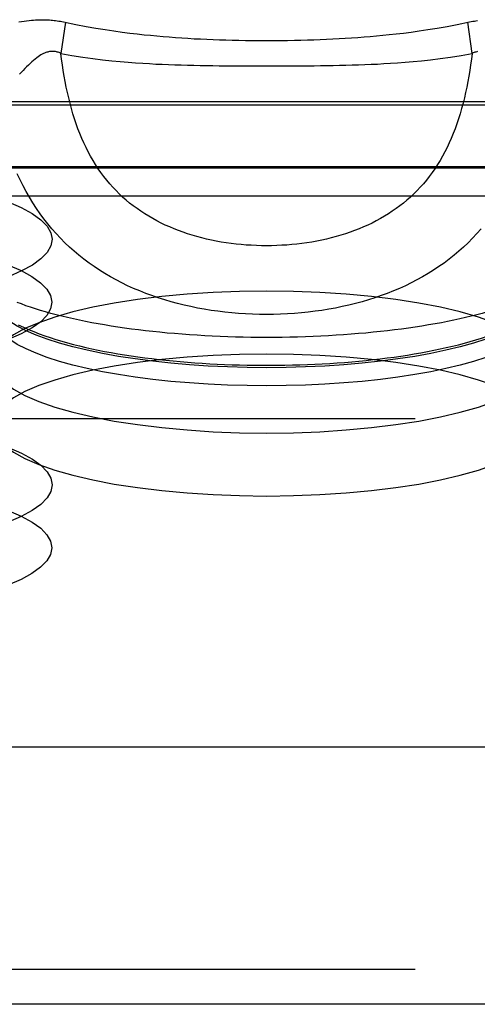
# Model space of a CAD drawing. Header units: inches. Extents: x 0 to 200, y 0 to 129.
# Tile 34 of 99: x 53.107 to 53.838, y 75.248 to 76.819. Entities that reach past the tile are written whole.
import ezdxf

# ---------------------------------------------------------------- set-up
doc = ezdxf.new("R2010")
doc.units = ezdxf.units.IN
doc.header["$LTSCALE"] = 11
doc.header["$MEASUREMENT"] = 0
doc.linetypes.add('HIDDEN', pattern=[0.2, 0.1, -0.1])
doc.layers.get('0').update_dxf_attribs({"linetype": 'CONTINUOUS'})
doc.layers.add('DEFAULT_2', color=8, linetype='HIDDEN')

msp = doc.modelspace()

# ---------------------------------------------------------------- linework, layer by layer
at = {"color": 7, "linetype": 'Continuous'}
for p, q in [((53.1798, 76.8148), (53.1727, 76.765)), ((53.8295, 76.765), (53.8224, 76.8148)), ((53.4461, 76.7453), (53.4673, 76.7452)), ((53.4673, 76.7452), (53.4896, 76.7452)), ((53.4896, 76.7452), (53.5127, 76.7452)), ((53.5127, 76.7452), (53.5349, 76.7452)), ((53.5349, 76.7452), (53.5562, 76.7453)), ((53.5562, 76.7453), (53.5769, 76.7455)), ((53.1242, 76.3601), (53.1168, 76.3626)), ((77.5951, 75.248), (51.7511, 75.248))]:
    msp.add_line(p, q, dxfattribs=at)
for points in [[(53.1054, 76.8153), (53.1098, 76.8161), (53.114, 76.8167), (53.118, 76.8173), (53.1219, 76.8177), (53.1255, 76.8181), (53.129, 76.8184), (53.1323, 76.8186), (53.1354, 76.8188), (53.1384, 76.8189), (53.1413, 76.8189), (53.1441, 76.8189), (53.1468, 76.8188), (53.1494, 76.8188), (53.1519, 76.8186), (53.1545, 76.8185), (53.1569, 76.8183), (53.1594, 76.8181), (53.1619, 76.8178), (53.1643, 76.8175), (53.1668, 76.8172), (53.1693, 76.8168), (53.1718, 76.8164), (53.1744, 76.8159), (53.1771, 76.8154), (53.1967, 76.8113)], [(53.8251, 76.8154), (53.8277, 76.8159), (53.8303, 76.8164), (53.8329, 76.8168), (53.8354, 76.8172), (53.8378, 76.8175)], [(53.1967, 76.8113), (53.2129, 76.8082), (53.2285, 76.8055), (53.2434, 76.8031), (53.2574, 76.801), (53.2705, 76.7992), (53.2828, 76.7976), (53.2945, 76.7962), (53.3054, 76.795), (53.3159, 76.794), (53.326, 76.793), (53.3359, 76.7921), (53.3458, 76.7913), (53.3557, 76.7906), (53.3656, 76.7899), (53.3756, 76.7892), (53.3856, 76.7886), (53.3957, 76.7881), (53.4057, 76.7876), (53.4157, 76.7872), (53.4258, 76.7868), (53.436, 76.7865), (53.4463, 76.7862), (53.4568, 76.786), (53.4675, 76.7858), (53.4784, 76.7857), (53.4896, 76.7856), (53.5011, 76.7856)], [(53.5011, 76.7856), (53.5126, 76.7856), (53.5239, 76.7857), (53.5348, 76.7858), (53.5455, 76.786), (53.556, 76.7862), (53.5664, 76.7865), (53.5766, 76.7869), (53.5867, 76.7872), (53.5967, 76.7877), (53.6068, 76.7881), (53.6168, 76.7887), (53.6268, 76.7892), (53.6369, 76.7899), (53.6468, 76.7906), (53.6567, 76.7913), (53.6666, 76.7921), (53.6765, 76.793), (53.6866, 76.794), (53.6971, 76.7951), (53.708, 76.7963), (53.7196, 76.7976), (53.7319, 76.7992), (53.7449, 76.801), (53.7588, 76.8031), (53.7737, 76.8055), (53.7893, 76.8082), (53.8055, 76.8113), (53.8251, 76.8154)], [(53.1727, 76.765), (53.1712, 76.7658), (53.1698, 76.7664), (53.1684, 76.7669), (53.167, 76.7673), (53.1656, 76.7677), (53.1643, 76.768), (53.1629, 76.7682), (53.1616, 76.7684), (53.1602, 76.7684), (53.1589, 76.7684), (53.1575, 76.7684), (53.1561, 76.7682), (53.1546, 76.768), (53.1531, 76.7677), (53.1516, 76.7673), (53.15, 76.7669), (53.1484, 76.7663), (53.1466, 76.7656), (53.1448, 76.7647), (53.1429, 76.7637), (53.1408, 76.7626), (53.1387, 76.7612), (53.1364, 76.7597), (53.1341, 76.758), (53.1316, 76.7561), (53.129, 76.754), (53.1263, 76.7516), (53.1235, 76.7491), (53.1207, 76.7465), (53.1179, 76.7437), (53.1151, 76.7409), (53.1123, 76.7379), (53.1096, 76.735), (53.1068, 76.732)], [(53.8295, 76.765), (53.8283, 76.756), (53.827, 76.7469), (53.8257, 76.7379), (53.8242, 76.729), (53.8226, 76.7201), (53.8208, 76.7113), (53.819, 76.7026), (53.817, 76.694), (53.8149, 76.6855), (53.8126, 76.6771), (53.8102, 76.6689), (53.8077, 76.6607), (53.805, 76.6527), (53.8021, 76.6449), (53.7992, 76.6372), (53.796, 76.6296), (53.7927, 76.6222), (53.7893, 76.6149), (53.7857, 76.6079), (53.782, 76.6009), (53.7781, 76.5942), (53.774, 76.5876), (53.7698, 76.5812), (53.7655, 76.575), (53.761, 76.5689), (53.7563, 76.563), (53.7515, 76.5572), (53.7466, 76.5517), (53.7415, 76.5463), (53.7362, 76.5411), (53.7309, 76.536), (53.7253, 76.5311), (53.7197, 76.5264), (53.7139, 76.5218), (53.7079, 76.5174), (53.7018, 76.5132), (53.6956, 76.5092), (53.6893, 76.5053), (53.6828, 76.5015), (53.6762, 76.4979), (53.6695, 76.4945), (53.6627, 76.4913), (53.6558, 76.4882), (53.6488, 76.4852), (53.6416, 76.4824), (53.6344, 76.4798), (53.6271, 76.4773), (53.6196, 76.475), (53.6121, 76.4728), (53.6045, 76.4708), (53.5969, 76.4689), (53.5891, 76.4672), (53.5813, 76.4657), (53.5735, 76.4642), (53.5656, 76.463), (53.5576, 76.4619), (53.5496, 76.4609), (53.5416, 76.4601), (53.5335, 76.4594), (53.5254, 76.4589), (53.5173, 76.4585), (53.5092, 76.4583), (53.5011, 76.4582), (53.493, 76.4583), (53.4848, 76.4585), (53.4767, 76.4589), (53.4686, 76.4594), (53.4606, 76.4601), (53.4525, 76.4609), (53.4445, 76.4619), (53.4366, 76.463), (53.4287, 76.4642), (53.4208, 76.4657), (53.413, 76.4672), (53.4053, 76.4689), (53.3976, 76.4708), (53.39, 76.4728), (53.3825, 76.475), (53.3751, 76.4773), (53.3678, 76.4798), (53.3605, 76.4824), (53.3534, 76.4852), (53.3464, 76.4882), (53.3394, 76.4913), (53.3326, 76.4945), (53.3259, 76.4979), (53.3193, 76.5015), (53.3129, 76.5053), (53.3065, 76.5092), (53.3003, 76.5132), (53.2943, 76.5174), (53.2883, 76.5218), (53.2825, 76.5264), (53.2768, 76.5311), (53.2713, 76.536), (53.2659, 76.5411), (53.2607, 76.5463), (53.2556, 76.5517), (53.2506, 76.5572), (53.2458, 76.563), (53.2412, 76.5689), (53.2367, 76.575), (53.2323, 76.5812), (53.2281, 76.5876), (53.2241, 76.5942), (53.2202, 76.6009), (53.2165, 76.6079), (53.2129, 76.6149), (53.2094, 76.6222), (53.2061, 76.6296), (53.203, 76.6372), (53.2, 76.6449), (53.1972, 76.6527), (53.1945, 76.6607), (53.192, 76.6689), (53.1896, 76.6771), (53.1873, 76.6855), (53.1852, 76.694), (53.1832, 76.7026), (53.1813, 76.7113), (53.1796, 76.7201), (53.178, 76.729), (53.1765, 76.7379), (53.1751, 76.7469), (53.1739, 76.756), (53.1727, 76.765)], [(53.1727, 76.765), (53.1904, 76.7619), (53.2075, 76.7592), (53.2238, 76.7569), (53.2393, 76.755), (53.2538, 76.7534), (53.2674, 76.7521), (53.2801, 76.7511), (53.292, 76.7502), (53.3033, 76.7494), (53.314, 76.7488), (53.3244, 76.7482), (53.3345, 76.7477), (53.3445, 76.7473), (53.3546, 76.747), (53.3647, 76.7467), (53.3748, 76.7464), (53.385, 76.7461), (53.3951, 76.7459), (53.4052, 76.7458), (53.4153, 76.7456), (53.4255, 76.7455), (53.4461, 76.7453)], [(53.5769, 76.7455), (53.5871, 76.7456), (53.5972, 76.7458), (53.6073, 76.7459), (53.6175, 76.7461), (53.6276, 76.7464), (53.6378, 76.7467), (53.6479, 76.747), (53.658, 76.7473), (53.668, 76.7478), (53.6782, 76.7482), (53.6885, 76.7488), (53.6992, 76.7494), (53.7104, 76.7502), (53.7223, 76.7511), (53.735, 76.7522), (53.7486, 76.7535), (53.763, 76.755), (53.7784, 76.7569), (53.7947, 76.7592), (53.8117, 76.7619), (53.8295, 76.765)], [(53.8379, 76.768), (53.8366, 76.7677), (53.8352, 76.7673), (53.8338, 76.7669), (53.8324, 76.7664), (53.8309, 76.7658), (53.8295, 76.765)], [(53.8438, 76.4853), (53.8371, 76.4777), (53.8302, 76.4703), (53.8231, 76.4631), (53.8158, 76.4562), (53.8082, 76.4495), (53.8005, 76.443), (53.7926, 76.4367), (53.7845, 76.4307), (53.7762, 76.4249), (53.7678, 76.4193), (53.7591, 76.4139), (53.7503, 76.4087), (53.7413, 76.4038), (53.7321, 76.399), (53.7228, 76.3945), (53.7133, 76.3902), (53.7037, 76.3861), (53.6939, 76.3822), (53.684, 76.3786), (53.674, 76.3751), (53.6638, 76.3719), (53.6535, 76.3689), (53.6431, 76.3661), (53.6326, 76.3634), (53.622, 76.3611), (53.6113, 76.3589), (53.6005, 76.3569), (53.5896, 76.3551), (53.5787, 76.3536), (53.5677, 76.3522), (53.5567, 76.3511), (53.5456, 76.3501), (53.5345, 76.3494), (53.5234, 76.3489), (53.5122, 76.3486), (53.5011, 76.3485), (53.4899, 76.3486), (53.4788, 76.3489), (53.4676, 76.3494), (53.4565, 76.3501), (53.4455, 76.3511), (53.4344, 76.3522), (53.4234, 76.3536), (53.4125, 76.3551), (53.4017, 76.3569), (53.3909, 76.3589), (53.3802, 76.3611), (53.3696, 76.3634), (53.3591, 76.3661), (53.3487, 76.3689), (53.3384, 76.3719), (53.3282, 76.3751), (53.3181, 76.3786), (53.3082, 76.3822), (53.2985, 76.3861), (53.2888, 76.3902), (53.2793, 76.3945), (53.27, 76.399), (53.2609, 76.4038), (53.2519, 76.4087), (53.2431, 76.4139), (53.2344, 76.4193), (53.2259, 76.4249), (53.2177, 76.4307), (53.2095, 76.4367), (53.2016, 76.443), (53.1939, 76.4495), (53.1864, 76.4562), (53.1791, 76.4631), (53.172, 76.4703), (53.165, 76.4777), (53.1583, 76.4853), (53.1518, 76.4931), (53.1455, 76.5011), (53.1394, 76.5094), (53.1336, 76.5179), (53.1279, 76.5266), (53.1225, 76.5355), (53.1172, 76.5446), (53.1122, 76.5539), (53.1074, 76.5635), (53.1028, 76.5732)], [(53.1168, 76.3626), (53.1096, 76.3653), (53.1027, 76.3679)], [(53.8854, 76.3626), (53.8779, 76.3601), (53.8702, 76.3575), (53.8623, 76.3551), (53.8541, 76.3526), (53.8456, 76.3503), (53.837, 76.348), (53.828, 76.3457), (53.8189, 76.3435)], [(53.133, 76.2867), (53.1171, 76.2937), (53.1031, 76.3009), (53.0912, 76.3084), (53.0813, 76.3161), (53.0736, 76.3239), (53.068, 76.3319), (53.0647, 76.3399), (53.0636, 76.348)], [(53.133, 76.3157), (53.1171, 76.3227), (53.1031, 76.3299), (53.0912, 76.3374), (53.0813, 76.345), (53.0788, 76.3476)], [(53.1926, 76.3414), (53.1832, 76.3435), (53.1741, 76.3457), (53.1652, 76.348), (53.1565, 76.3503), (53.1481, 76.3526), (53.1399, 76.3551), (53.1319, 76.3575), (53.1242, 76.3601)], [(53.1047, 76.3323), (53.1128, 76.3284)], [(53.8189, 76.3435), (53.8096, 76.3414), (53.8, 76.3394), (53.7902, 76.3374), (53.7803, 76.3354), (53.7701, 76.3336), (53.7598, 76.3318), (53.7493, 76.3301), (53.7386, 76.3284), (53.7277, 76.3269), (53.7167, 76.3254), (53.7056, 76.3239), (53.6943, 76.3226), (53.6829, 76.3213), (53.6713, 76.3201), (53.6596, 76.319), (53.6479, 76.318), (53.636, 76.317), (53.624, 76.3161), (53.612, 76.3154), (53.5998, 76.3146), (53.5876, 76.314), (53.5754, 76.3135), (53.5631, 76.313), (53.5507, 76.3126), (53.5383, 76.3123), (53.5259, 76.3121), (53.5135, 76.312), (53.5011, 76.312), (53.4886, 76.312), (53.4762, 76.3121), (53.4638, 76.3123), (53.4514, 76.3126), (53.4391, 76.313), (53.4268, 76.3135), (53.4145, 76.314), (53.4023, 76.3146), (53.3902, 76.3154), (53.3781, 76.3161), (53.3662, 76.317), (53.3543, 76.318), (53.3425, 76.319), (53.3309, 76.3201), (53.3193, 76.3213), (53.3079, 76.3226), (53.2966, 76.3239), (53.2854, 76.3254), (53.2744, 76.3269), (53.2636, 76.3284), (53.2529, 76.3301), (53.2424, 76.3318), (53.232, 76.3336), (53.2219, 76.3354), (53.2119, 76.3374), (53.2022, 76.3394), (53.1926, 76.3414)], [(53.1128, 76.3284), (53.1211, 76.3247), (53.1295, 76.3212), (53.1381, 76.3178), (53.1469, 76.3146), (53.1558, 76.3116), (53.1648, 76.3087), (53.174, 76.306), (53.1833, 76.3033)], [(53.1917, 76.2969), (53.1704, 76.3028), (53.1508, 76.3091), (53.133, 76.3157)], [(53.8075, 76.3003), (53.817, 76.3028), (53.8263, 76.3054), (53.8354, 76.3081), (53.8445, 76.311), (53.8533, 76.314), (53.862, 76.3171), (53.8706, 76.3204), (53.879, 76.3238)], [(53.8851, 76.3227), (53.8691, 76.3157), (53.8513, 76.3091), (53.8317, 76.3028)], [(53.1833, 76.3033), (53.1928, 76.3008), (53.2025, 76.2984), (53.2123, 76.2961), (53.2222, 76.2939), (53.2323, 76.2917), (53.2425, 76.2897), (53.2529, 76.2878), (53.2634, 76.2859), (53.2741, 76.2842), (53.2848, 76.2825), (53.2957, 76.2809), (53.3067, 76.2795), (53.3179, 76.2781), (53.3291, 76.2767), (53.3405, 76.2755), (53.3519, 76.2744), (53.3634, 76.2733), (53.375, 76.2724), (53.3867, 76.2715), (53.3985, 76.2707), (53.4103, 76.27), (53.4222, 76.2694), (53.4341, 76.2688), (53.4461, 76.2684), (53.4581, 76.268), (53.4701, 76.2678), (53.4821, 76.2676), (53.4942, 76.2675), (53.5062, 76.2675), (53.5183, 76.2676), (53.5303, 76.2677), (53.5424, 76.268), (53.5544, 76.2683), (53.5663, 76.2688), (53.5783, 76.2693), (53.5901, 76.2699), (53.6019, 76.2706), (53.6137, 76.2714), (53.6254, 76.2722), (53.637, 76.2732), (53.6485, 76.2742), (53.66, 76.2753), (53.6713, 76.2766), (53.6825, 76.2779), (53.6937, 76.2792), (53.7047, 76.2807), (53.7156, 76.2823), (53.7263, 76.2839), (53.737, 76.2856), (53.7475, 76.2875), (53.7579, 76.2894), (53.7681, 76.2914), (53.7782, 76.2935), (53.7881, 76.2957), (53.7979, 76.2979), (53.8075, 76.3003)], [(53.8317, 76.3028), (53.8104, 76.2969), (53.7876, 76.2914), (53.7633, 76.2863), (53.7376, 76.2817), (53.7108, 76.2776), (53.6828, 76.2739), (53.654, 76.2709), (53.6243, 76.2683), (53.5941, 76.2663), (53.5633, 76.2649), (53.5323, 76.264), (53.5011, 76.2637), (53.4699, 76.264), (53.4388, 76.2649), (53.4081, 76.2663), (53.3778, 76.2683), (53.3482, 76.2709), (53.3193, 76.2739), (53.2914, 76.2776), (53.2646, 76.2817), (53.2389, 76.2863), (53.2146, 76.2914), (53.1917, 76.2969)], [(53.1917, 76.2679), (53.1704, 76.2738), (53.1508, 76.2801), (53.133, 76.2867)], [(53.8851, 76.2937), (53.8691, 76.2867), (53.8513, 76.2801), (53.8317, 76.2738)], [(53.2646, 76.2527), (53.2389, 76.2573), (53.2146, 76.2624), (53.1917, 76.2679)], [(53.8317, 76.2738), (53.8104, 76.2679), (53.7876, 76.2624), (53.7633, 76.2573)], [(53.7633, 76.2573), (53.7376, 76.2527), (53.7108, 76.2486), (53.6828, 76.245), (53.654, 76.2419), (53.6243, 76.2393), (53.5941, 76.2373), (53.5633, 76.2359), (53.5323, 76.235), (53.5011, 76.2347), (53.4699, 76.235), (53.4388, 76.2359), (53.4081, 76.2373), (53.3778, 76.2393), (53.3482, 76.2419), (53.3193, 76.245), (53.2914, 76.2486), (53.2646, 76.2527)]]:
    msp.add_lwpolyline(points, dxfattribs=at)
at = {"layer": 'DEFAULT_2', "color": 8, "linetype": 'HIDDEN'}
for p, q in [((56.0636, 76.688), (51.9126, 76.688)), ((56.0636, 76.6823), (51.9181, 76.6823)), ((56.0636, 76.584), (51.9126, 76.584)), ((56.0636, 76.5819), (51.9181, 76.5819)), ((51.8851, 76.5642), (56.0636, 76.5642)), ((56.0636, 76.5373), (51.8851, 76.5373)), ((55.9386, 76.1822), (51.8851, 76.1822)), ((51.8851, 76.1553), (55.9386, 76.1553)), ((51.9181, 75.8629), (56.0636, 75.8629)), ((51.9181, 75.7625), (56.0636, 75.7625)), ((51.8851, 75.6853), (56.0636, 75.6853)), ((56.0636, 75.6584), (51.8851, 75.6584)), ((55.9386, 75.3033), (51.8851, 75.3033)), ((51.8851, 75.2764), (55.9386, 75.2764))]:
    msp.add_line(p, q, dxfattribs=at)
for points in [[(53.0885, 76.5281), (53.1094, 76.5191), (53.1269, 76.5096), (53.1406, 76.4997), (53.1506, 76.4895), (53.1565, 76.479), (53.1586, 76.4685), (53.1566, 76.458), (53.1507, 76.4476), (53.1408, 76.4374), (53.1271, 76.4275), (53.1097, 76.418), (53.0888, 76.4089)], [(53.0881, 76.4276), (53.109, 76.4186), (53.1265, 76.4091), (53.1402, 76.3992), (53.1501, 76.389), (53.1561, 76.3786), (53.1581, 76.3681), (53.1562, 76.3576), (53.1502, 76.3472), (53.1404, 76.337), (53.1267, 76.3271), (53.1093, 76.3175), (53.0885, 76.3085)], [(53.5011, 76.3859), (53.458, 76.3853), (53.4157, 76.3837), (53.3741, 76.381), (53.3337, 76.3772), (53.2949, 76.3725), (53.258, 76.3668), (53.2235, 76.3602), (53.1917, 76.3527), (53.1629, 76.3445), (53.1373, 76.3355), (53.1153, 76.326), (53.0969, 76.316), (53.0824, 76.3055), (53.072, 76.2947), (53.0657, 76.2837), (53.0636, 76.2726)], [(53.9386, 76.2726), (53.9365, 76.2837), (53.9302, 76.2947), (53.9197, 76.3055), (53.9053, 76.316), (53.8869, 76.326), (53.8648, 76.3355), (53.8393, 76.3445), (53.8104, 76.3527), (53.7786, 76.3602), (53.7441, 76.3668), (53.7073, 76.3725), (53.6685, 76.3772), (53.6281, 76.381), (53.5864, 76.3837), (53.5442, 76.3853), (53.5011, 76.3859)], [(53.5011, 76.2854), (53.458, 76.2848), (53.4157, 76.2832), (53.3741, 76.2805), (53.3337, 76.2768), (53.2949, 76.272), (53.258, 76.2663), (53.2235, 76.2597), (53.1917, 76.2522), (53.1629, 76.244), (53.1373, 76.2351), (53.1153, 76.2255), (53.0969, 76.2155), (53.0824, 76.205), (53.072, 76.1943), (53.0657, 76.1833), (53.0636, 76.1722)], [(53.9386, 76.1722), (53.9365, 76.1833), (53.9302, 76.1943), (53.9197, 76.205), (53.9053, 76.2155), (53.8869, 76.2255), (53.8648, 76.2351), (53.8393, 76.244), (53.8104, 76.2522), (53.7786, 76.2597), (53.7441, 76.2663), (53.7073, 76.272), (53.6685, 76.2768), (53.6281, 76.2805), (53.5864, 76.2832), (53.5442, 76.2848), (53.5011, 76.2854)], [(53.0636, 76.2726), (53.0657, 76.2615), (53.072, 76.2505), (53.0824, 76.2398), (53.0969, 76.2293), (53.1153, 76.2192), (53.1373, 76.2097), (53.1629, 76.2008), (53.1917, 76.1926), (53.2235, 76.1851), (53.258, 76.1785), (53.2949, 76.1728), (53.3337, 76.168), (53.3741, 76.1643), (53.4157, 76.1616), (53.458, 76.1599), (53.5011, 76.1594)], [(53.5011, 76.1594), (53.5442, 76.1599), (53.5864, 76.1616), (53.6281, 76.1643), (53.6685, 76.168), (53.7073, 76.1728), (53.7441, 76.1785), (53.7786, 76.1851), (53.8104, 76.1926), (53.8393, 76.2008), (53.8648, 76.2097), (53.8869, 76.2192), (53.9053, 76.2293), (53.9197, 76.2398), (53.9302, 76.2505), (53.9365, 76.2615), (53.9386, 76.2726)], [(53.0636, 76.1722), (53.0657, 76.1611), (53.072, 76.1501), (53.0824, 76.1393), (53.0969, 76.1288), (53.1153, 76.1188), (53.1373, 76.1093), (53.1629, 76.1003), (53.1917, 76.0921), (53.2235, 76.0846), (53.258, 76.078), (53.2949, 76.0723), (53.3337, 76.0676), (53.3741, 76.0638), (53.4157, 76.0611), (53.458, 76.0595), (53.5011, 76.0589)], [(53.5011, 76.0589), (53.5442, 76.0595), (53.5864, 76.0611), (53.6281, 76.0638), (53.6685, 76.0676), (53.7073, 76.0723), (53.7441, 76.078), (53.7786, 76.0846), (53.8104, 76.0921), (53.8393, 76.1003), (53.8648, 76.1093), (53.8869, 76.1188), (53.9053, 76.1288), (53.9197, 76.1393), (53.9302, 76.1501), (53.9365, 76.1611), (53.9386, 76.1722)], [(53.0888, 76.1363), (53.1097, 76.1273), (53.1271, 76.1178), (53.1408, 76.1079), (53.1507, 76.0977), (53.1566, 76.0872), (53.1586, 76.0767), (53.1565, 76.0662), (53.1506, 76.0558), (53.1406, 76.0456), (53.1269, 76.0357), (53.1094, 76.0262), (53.0885, 76.0171)], [(53.0885, 76.0358), (53.1093, 76.0268), (53.1267, 76.0173), (53.1404, 76.0074), (53.1502, 75.9972), (53.1562, 75.9868), (53.1581, 75.9763), (53.1561, 75.9658), (53.1501, 75.9554), (53.1402, 75.9452), (53.1265, 75.9353), (53.109, 75.9258), (53.0881, 75.9167)]]:
    msp.add_lwpolyline(points, dxfattribs=at)

doc.saveas('drawing.dxf')
